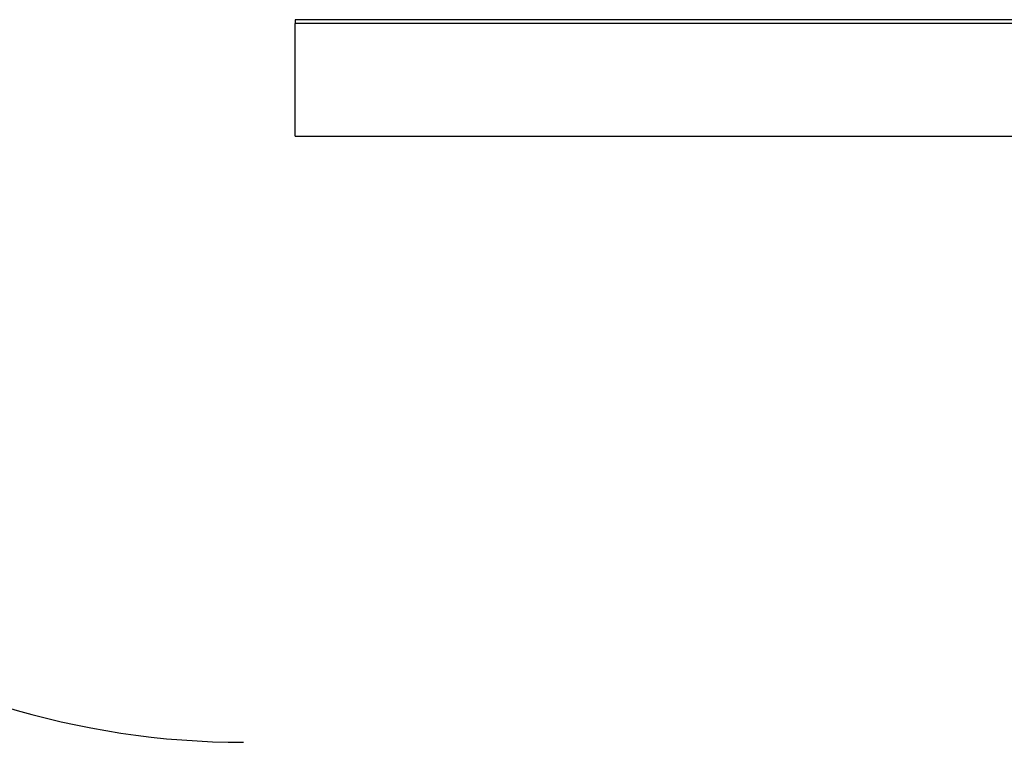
# Model space of a CAD drawing. Header units: millimetres. Extents: x 0 to 594, y 0 to 420.
# Tile 3 of 20: x 138 to 185, y 161 to 196. Entities that reach past the tile are written whole.
import ezdxf

# ---------------------------------------------------------------- set-up
doc = ezdxf.new("R2010")
doc.units = ezdxf.units.MM
doc.styles.add('SLDTEXTSTYLE1', font='TXT', dxfattribs={"width": 0.7})
doc.dimstyles.new('SLDDIMSTYLE0', dxfattribs={"dimtxt": 5, "dimasz": 3.5, "dimexe": 0, "dimexo": 0.0625, "dimgap": 1.25, "dimtad": 2, "dimrnd": 1e-09, "dimzin": 12, "dimdsep": 46, "dimtxsty": 'SLDTEXTSTYLE1', "dimsah": 1, "dimcen": 0.09, "dimadec": 0, "dimazin": 3, "dimtol": 1, "dimtp": 3, "dimtm": 3, "dimtfac": 1, "dimtdec": 3, "dimtofl": 0, "dimtmove": 0, "dimatfit": 3, "dimfxl": 1, "dimfrac": 2, "dimtolj": 1, "dimarcsym": 0})

# ---------------------------------------------------------------- blocks, each defined once
blk = doc.blocks.new('_D')
at = {"color": 7, "linetype": 'Continuous', "lineweight": 0}
for p, q in [((35.884, 192.795), (35.884, 141.795)), ((335.884, 192.795), (335.884, 141.795)), ((35.884, 143.295), (335.884, 143.295))]:
    blk.add_line(p, q, dxfattribs=at)
at = {"color": 7, "linetype": 'Continuous', "lineweight": 18}
for points in [[(35.884, 143.295), (39.384, 142.795), (39.384, 143.795)], [(335.884, 143.295), (332.384, 143.795), (332.384, 142.795)]]:
    blk.add_solid(points, dxfattribs=at)
at = {"color": 7, "linetype": 'Continuous', "lineweight": 18, "char_height": 5, "attachment_point": 1, "style": 'SLDTEXTSTYLE1'}
for s, insert in [('±3', (193.5, 149.741)), ('300', (182.226, 149.741))]:
    blk.add_mtext(s, dxfattribs=dict(at, insert=insert))

msp = doc.modelspace()

# ---------------------------------------------------------------- linework, layer by layer
at = {"color": 7, "linetype": 'Continuous', "lineweight": 25}
for p, q in [((204.884, 196.347), (150.884, 196.347)), ((150.884, 196.347), (150.884, 196.157)), ((150.884, 190.69), (150.884, 196.157)), ((204.884, 196.157), (150.884, 196.157)), ((150.884, 190.69), (204.884, 190.69))]:
    msp.add_line(p, q, dxfattribs=at)
msp.add_arc((148.384, 201.078), 39.783, 202.3706, 270, dxfattribs=at)

# ---------------------------------------------------------------- dimensions: what is measured, and where the dimension line sits
at = {"color": 7, "linetype": 'Continuous', "lineweight": 18}
dim = msp.add_linear_dim(base=(335.884, 143.295), p1=(35.884, 192.795), p2=(335.884, 192.795), dimstyle='SLDDIMSTYLE0', dxfattribs=at)
dim.commit()
dim.dimension.update_dxf_attribs({"geometry": '_D', "text_midpoint": (190.754, 143.295), "dimtype": 160})

doc.saveas('drawing.dxf')
